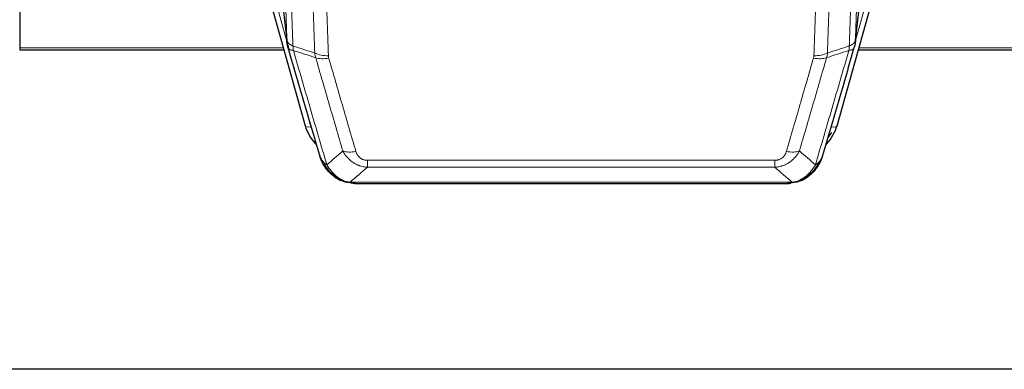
# Model space of a CAD drawing. Header units: inches. Extents: x 0 to 23760, y -13 to 16800.
# Tile 49 of 214: x 6763 to 7259, y 5699 to 5875. Entities that reach past the tile are written whole.
import ezdxf

# ---------------------------------------------------------------- set-up
doc = ezdxf.new("R2010")
doc.units = ezdxf.units.IN
doc.layers.add('254', color=7, linetype='Continuous', true_color=0xffffff)

msp = doc.modelspace()

# ---------------------------------------------------------------- linework, layer by layer
at = {"layer": '254', "color": 2, "linetype": 'Continuous', "lineweight": 25}
for p, q in [((6762.869, 6006.089), (6762.869, 5860.62)), ((6884.642, 5900.305), (6906.816, 5821.419)), ((6893.262, 5901.625), (6897.678, 5863.106)), ((7174.923, 5821.419), (7197.097, 5900.305)), ((7184.061, 5863.106), (7188.476, 5901.625)), ((6762.869, 5860.62), (6762.869, 5859.589)), ((6762.869, 5859.589), (6896.088, 5859.589)), ((7185.65, 5859.589), (7319.869, 5859.589)), ((6924.867, 5793.804), (6924.767, 5793.832)), ((7156.872, 5793.803), (7156.972, 5793.832)), ((6931.809, 5792.327), (7149.93, 5792.327)), ((7285.369, 5698.655), (6148.369, 5698.655))]:
    msp.add_line(p, q, dxfattribs=at)
at = {"layer": '254', "color": 110, "linetype": 'Continuous', "lineweight": 13}
for p, q in [((6893.172, 5902.799), (6897.549, 5864.618)), ((7184.19, 5864.618), (7188.567, 5902.799)), ((6887.53, 5899.732), (6897.603, 5863.897)), ((7184.136, 5863.897), (7194.209, 5899.732)), ((6762.869, 5860.62), (6895.801, 5860.62)), ((7185.937, 5860.62), (7319.869, 5860.62)), ((6904.978, 5837.657), (6909.704, 5820.845)), ((7172.035, 5820.845), (7176.76, 5837.657)), ((6938.198, 5800.458), (6938.198, 5803.991)), ((6938.198, 5803.991), (7143.541, 5803.991)), ((7143.541, 5800.458), (7143.541, 5803.991)), ((7143.541, 5800.458), (6938.198, 5800.458)), ((6924.767, 5793.832), (6924.698, 5793.989)), ((6929.467, 5792.99), (7152.272, 5792.99)), ((7156.972, 5793.832), (7157.04, 5793.989))]:
    msp.add_line(p, q, dxfattribs=at)
for centre, major_axis, ratio, start_param, end_param in [((6918.502, 5862.268), (-9.994, -0.345), 0.559112, 0.7940626, 1.551472), ((7163.236, 5862.268), (-9.994, 0.345), 0.559112, 1.5901207, 2.34753), ((6918.69, 5861.096), (-9.604, -2.788), 0.5442898, 0.6684637, 1.414101), ((7163.049, 5861.096), (-9.604, 2.788), 0.5442898, 1.7274916, 2.473129), ((6909.704, 5822.231), (2.888, 0.812), 0.4480327, 3.1416079, 4.5871119), ((7172.035, 5822.231), (2.888, -0.812), 0.4480327, 4.837666, 6.2831701), ((6932.351, 5814.213), (-9.598, -2.808), 0.562843, 0.6646512, 1.4076092), ((7149.388, 5814.213), (9.598, -2.808), 0.562843, 4.8755761, 5.6185342)]:
    msp.add_ellipse(centre, major_axis=major_axis, ratio=ratio, start_param=start_param, end_param=end_param, dxfattribs=at)
at = {"layer": '254', "color": 2, "linetype": 'Continuous', "lineweight": 25}
for centre, major_axis, ratio, start_param, end_param in [((6933.011, 5827.432), (-27.014, -0.465), 0.8900028, 0.2292736, 0.6692548), ((7148.728, 5827.432), (27.014, -0.465), 0.8900028, 5.6139305, 6.0539117), ((7148.455, 5829.396), (27.01, -0.107), 0.887218, 5.6707416, 5.8008547)]:
    msp.add_ellipse(centre, major_axis=major_axis, ratio=ratio, start_param=start_param, end_param=end_param, dxfattribs=at)
at = {"layer": '254', "color": 110, "linetype": 'Continuous', "lineweight": 13}
for points, knots in [([(6897.549, 5864.618), (6897.104, 5877.465), (6896.198, 5903.316), (6894.791, 5942.56), (6893.821, 5969.034), (6893.266, 5984.013), (6893.205, 5985.679), (6893.081, 5989.012), (6892.895, 5994.016), (6892.458, 6005.715), (6892.08, 6015.783), (6891.762, 6024.197), (6891.698, 6025.881), (6891.57, 6029.251), (6891.378, 6034.309), (6890.928, 6046.132), (6890.538, 6056.305), (6889.752, 6076.7), (6888.688, 6104.028), (6887.048, 6145.422), (6885.923, 6173.286), (6885.353, 6187.286)], [0, 0, 0, 0, 0.125, 0.25, 0.375, 0.375, 0.390625, 0.390625, 0.40625, 0.4375, 0.5, 0.5, 0.515625, 0.515625, 0.53125, 0.5625, 0.625, 0.625, 0.75, 0.875, 1, 1, 1, 1]), ([(6888.409, 6185.506), (6888.98, 6171.453), (6890.108, 6143.482), (6891.753, 6101.931), (6892.819, 6074.499), (6893.608, 6054.027), (6893.999, 6043.815), (6894.451, 6031.947), (6894.643, 6026.87), (6894.771, 6023.487), (6894.835, 6021.797), (6895.154, 6013.351), (6895.533, 6003.244), (6895.971, 5991.501), (6896.158, 5986.478), (6896.282, 5983.132), (6896.344, 5981.46), (6896.9, 5966.424), (6897.873, 5939.849), (6899.284, 5900.455), (6900.192, 5874.506), (6900.638, 5861.61)], [0, 0, 0, 0, 0.125, 0.25, 0.375, 0.375, 0.4375, 0.46875, 0.484375, 0.484375, 0.5, 0.5, 0.5625, 0.59375, 0.609375, 0.609375, 0.625, 0.625, 0.75, 0.875, 1, 1, 1, 1]), ([(7181.101, 5861.61), (7181.156, 5863.222), (7181.212, 5864.835), (7181.324, 5868.064), (7181.493, 5872.911), (7181.888, 5884.246), (7182.232, 5894.006), (7182.925, 5913.582), (7183.865, 5939.838), (7185.324, 5979.683), (7186.328, 6006.554), (7186.902, 6021.755), (7186.966, 6023.446), (7187.094, 6026.828), (7187.287, 6031.906), (7187.738, 6043.776), (7188.129, 6053.991), (7188.458, 6062.525), (7188.524, 6064.233), (7188.656, 6067.651), (7188.854, 6072.781), (7189.319, 6084.773), (7189.722, 6095.089), (7190.534, 6115.771), (7191.631, 6143.48), (7192.758, 6171.453), (7193.33, 6185.506)], [0, 0, 0, 0, 0.015625, 0.015625, 0.03125, 0.0625, 0.125, 0.125, 0.25, 0.375, 0.5, 0.5, 0.515625, 0.515625, 0.53125, 0.5625, 0.625, 0.625, 0.640625, 0.640625, 0.65625, 0.6875, 0.75, 0.75, 0.875, 1, 1, 1, 1]), ([(7196.385, 6187.286), (7195.815, 6173.286), (7194.691, 6145.419), (7193.597, 6117.815), (7192.787, 6097.211), (7192.386, 6086.934), (7191.922, 6074.987), (7191.724, 6069.876), (7191.593, 6066.471), (7191.527, 6064.77), (7191.199, 6056.268), (7190.809, 6046.092), (7190.359, 6034.266), (7190.167, 6029.208), (7190.039, 6025.838), (7189.975, 6024.154), (7189.403, 6009.011), (7188.401, 5982.242), (7186.947, 5942.548), (7185.541, 5903.314), (7184.635, 5877.465), (7184.19, 5864.618)], [0, 0, 0, 0, 0.125, 0.25, 0.25, 0.3125, 0.34375, 0.359375, 0.359375, 0.375, 0.375, 0.4375, 0.46875, 0.484375, 0.484375, 0.5, 0.5, 0.625, 0.75, 0.875, 1, 1, 1, 1]), ([(6911.635, 5858.041), (6911.196, 5870.738), (6910.305, 5896.284), (6909.383, 5922.13), (6908.68, 5941.628), (6908.444, 5948.147), (6907.967, 5961.221), (6907.727, 5967.777), (6907.001, 5987.501), (6906.509, 6000.721), (6905.885, 6017.335), (6905.759, 6020.662), (6905.508, 6027.324), (6905.129, 6037.33), (6904.746, 6047.372), (6903.974, 6067.504), (6902.931, 6094.478), (6901.321, 6135.33), (6900.219, 6162.826), (6899.661, 6176.639)], [0, 0, 0, 0, 0.125, 0.25, 0.25, 0.3125, 0.3125, 0.375, 0.375, 0.5, 0.5, 0.53125, 0.53125, 0.5625, 0.625, 0.625, 0.75, 0.875, 1, 1, 1, 1]), ([(6906.544, 6175.678), (6907.101, 6161.847), (6908.202, 6134.317), (6909.81, 6093.413), (6910.852, 6066.405), (6911.623, 6046.246), (6912.005, 6036.192), (6912.383, 6026.174), (6912.635, 6019.503), (6912.76, 6016.172), (6913.383, 5999.537), (6913.875, 5986.3), (6914.6, 5966.55), (6914.84, 5959.986), (6915.316, 5946.895), (6915.552, 5940.369), (6916.254, 5920.846), (6917.174, 5894.966), (6918.065, 5869.388), (6918.502, 5856.675)], [0, 0, 0, 0, 0.125, 0.25, 0.375, 0.375, 0.4375, 0.46875, 0.46875, 0.5, 0.5, 0.625, 0.625, 0.6875, 0.6875, 0.75, 0.75, 0.875, 1, 1, 1, 1]), ([(7163.236, 5856.675), (7163.674, 5869.388), (7164.564, 5894.966), (7165.485, 5920.846), (7166.187, 5940.369), (7166.423, 5946.895), (7166.899, 5959.986), (7167.139, 5966.55), (7167.864, 5986.3), (7168.355, 5999.537), (7168.979, 6016.172), (7169.104, 6019.503), (7169.355, 6026.174), (7169.734, 6036.192), (7170.116, 6046.246), (7170.887, 6066.405), (7171.929, 6093.413), (7173.537, 6134.317), (7174.637, 6161.847), (7175.195, 6175.678)], [0, 0, 0, 0, 0.125, 0.25, 0.25, 0.3125, 0.3125, 0.375, 0.375, 0.5, 0.5, 0.53125, 0.53125, 0.5625, 0.625, 0.625, 0.75, 0.875, 1, 1, 1, 1]), ([(7182.078, 6176.639), (7181.52, 6162.826), (7180.418, 6135.33), (7178.808, 6094.478), (7177.764, 6067.504), (7176.993, 6047.372), (7176.61, 6037.33), (7176.231, 6027.324), (7175.979, 6020.662), (7175.854, 6017.335), (7175.229, 6000.721), (7174.738, 5987.501), (7174.011, 5967.777), (7173.771, 5961.221), (7173.295, 5948.147), (7173.058, 5941.628), (7172.355, 5922.13), (7171.434, 5896.284), (7170.542, 5870.738), (7170.104, 5858.041)], [0, 0, 0, 0, 0.125, 0.25, 0.375, 0.375, 0.4375, 0.46875, 0.46875, 0.5, 0.5, 0.625, 0.625, 0.6875, 0.6875, 0.75, 0.75, 0.875, 1, 1, 1, 1]), ([(6897.549, 5864.618), (6897.549, 5864.61), (6897.551, 5864.594), (6897.554, 5864.571), (6897.558, 5864.547), (6897.561, 5864.523), (6897.565, 5864.5), (6897.569, 5864.476), (6897.573, 5864.452), (6897.578, 5864.429), (6897.583, 5864.405), (6897.588, 5864.382), (6897.593, 5864.358), (6897.599, 5864.334), (6897.605, 5864.311), (6897.611, 5864.287), (6897.617, 5864.264), (6897.624, 5864.241), (6897.631, 5864.217), (6897.638, 5864.194), (6897.645, 5864.17), (6897.653, 5864.147), (6897.661, 5864.124), (6897.669, 5864.1), (6897.677, 5864.077), (6897.686, 5864.054), (6897.695, 5864.031), (6897.704, 5864.007), (6897.713, 5863.984), (6897.723, 5863.961), (6897.733, 5863.938), (6897.743, 5863.915), (6897.753, 5863.892), (6897.764, 5863.869), (6897.775, 5863.846), (6897.786, 5863.823), (6897.797, 5863.8), (6897.809, 5863.777), (6897.821, 5863.754), (6897.833, 5863.732), (6897.845, 5863.709), (6897.858, 5863.686), (6897.871, 5863.663), (6897.884, 5863.641), (6897.897, 5863.618), (6897.911, 5863.596), (6897.924, 5863.573), (6897.939, 5863.551), (6897.953, 5863.528), (6897.967, 5863.506), (6897.982, 5863.484), (6897.997, 5863.461), (6898.013, 5863.439), (6898.028, 5863.417), (6898.044, 5863.395), (6898.06, 5863.373), (6898.076, 5863.35), (6898.093, 5863.328), (6898.11, 5863.307), (6898.127, 5863.285), (6898.144, 5863.263), (6898.161, 5863.241), (6898.179, 5863.219), (6898.197, 5863.198), (6898.215, 5863.176), (6898.234, 5863.154), (6898.252, 5863.133), (6898.271, 5863.111), (6898.29, 5863.09), (6898.31, 5863.069), (6898.329, 5863.047), (6898.349, 5863.026), (6898.369, 5863.005), (6898.389, 5862.984), (6898.41, 5862.963), (6898.431, 5862.942), (6898.458, 5862.915), (6898.492, 5862.882), (6898.533, 5862.843), (6898.574, 5862.804), (6898.617, 5862.766), (6898.66, 5862.728), (6898.704, 5862.69), (6898.749, 5862.653), (6898.794, 5862.616), (6898.841, 5862.579), (6898.888, 5862.543), (6898.936, 5862.506), (6898.984, 5862.471), (6899.034, 5862.435), (6899.084, 5862.4), (6899.135, 5862.365), (6899.187, 5862.33), (6899.239, 5862.296), (6899.292, 5862.262), (6899.346, 5862.229), (6899.401, 5862.196), (6899.456, 5862.163), (6899.512, 5862.13), (6899.569, 5862.098), (6899.626, 5862.066), (6899.685, 5862.035), (6899.743, 5862.004), (6899.803, 5861.973), (6899.863, 5861.943), (6899.924, 5861.913), (6899.986, 5861.883), (6900.048, 5861.854), (6900.111, 5861.825), (6900.175, 5861.797), (6900.239, 5861.769), (6900.304, 5861.741), (6900.369, 5861.714), (6900.436, 5861.687), (6900.502, 5861.661), (6900.57, 5861.635), (6900.615, 5861.618), (6900.638, 5861.61)], [0, 0, 0, 0, 0.0066687, 0.0133374, 0.0200061, 0.0266746, 0.0333432, 0.0400116, 0.0466801, 0.0533484, 0.0600168, 0.066685, 0.0733532, 0.0800214, 0.0866895, 0.0933575, 0.1000255, 0.1066935, 0.1133614, 0.1200292, 0.126697, 0.1333647, 0.1400324, 0.1467001, 0.1533676, 0.1600352, 0.1667026, 0.1733701, 0.1800374, 0.1867047, 0.193372, 0.2000392, 0.2067064, 0.2133735, 0.2200405, 0.2267075, 0.2333745, 0.2400414, 0.2467082, 0.253375, 0.2600418, 0.2667085, 0.2733751, 0.2800417, 0.2867082, 0.2933747, 0.3000412, 0.3067075, 0.3133739, 0.3200401, 0.3267064, 0.3333725, 0.3400387, 0.3467047, 0.3533708, 0.3600367, 0.3667026, 0.3733685, 0.3800343, 0.3867001, 0.3933658, 0.4000315, 0.4066971, 0.4133626, 0.4200281, 0.4266936, 0.433359, 0.4400243, 0.4466896, 0.4533549, 0.4600201, 0.4666852, 0.4733503, 0.4800154, 0.4866804, 0.4933453, 0.5000102, 0.5125098, 0.5250093, 0.5375088, 0.5500082, 0.5625077, 0.5750071, 0.5875066, 0.600006, 0.6125054, 0.6250049, 0.6375043, 0.6500037, 0.6625032, 0.6750026, 0.6875021, 0.7000016, 0.7125011, 0.7250006, 0.7375001, 0.7499997, 0.7624993, 0.7749989, 0.7874985, 0.7999982, 0.812498, 0.8249977, 0.8374975, 0.8499974, 0.8624973, 0.8749972, 0.8874972, 0.8999973, 0.9124974, 0.9249976, 0.9374978, 0.9499981, 0.9624985, 0.9749989, 0.9874994, 1, 1, 1, 1]), ([(7181.101, 5861.61), (7181.113, 5861.614), (7181.139, 5861.624), (7181.177, 5861.638), (7181.215, 5861.653), (7181.253, 5861.668), (7181.291, 5861.683), (7181.33, 5861.698), (7181.368, 5861.714), (7181.407, 5861.73), (7181.446, 5861.746), (7181.484, 5861.763), (7181.523, 5861.78), (7181.562, 5861.797), (7181.601, 5861.814), (7181.64, 5861.832), (7181.679, 5861.85), (7181.718, 5861.868), (7181.758, 5861.886), (7181.797, 5861.905), (7181.836, 5861.924), (7181.875, 5861.944), (7181.915, 5861.963), (7181.954, 5861.983), (7181.993, 5862.004), (7182.032, 5862.024), (7182.071, 5862.045), (7182.11, 5862.067), (7182.149, 5862.088), (7182.188, 5862.11), (7182.227, 5862.132), (7182.266, 5862.155), (7182.305, 5862.177), (7182.344, 5862.201), (7182.382, 5862.224), (7182.421, 5862.248), (7182.459, 5862.272), (7182.498, 5862.296), (7182.536, 5862.321), (7182.574, 5862.346), (7182.611, 5862.372), (7182.649, 5862.398), (7182.687, 5862.424), (7182.724, 5862.45), (7182.761, 5862.477), (7182.798, 5862.504), (7182.835, 5862.532), (7182.871, 5862.559), (7182.907, 5862.588), (7182.943, 5862.616), (7182.979, 5862.645), (7183.014, 5862.674), (7183.049, 5862.704), (7183.084, 5862.734), (7183.119, 5862.764), (7183.153, 5862.795), (7183.187, 5862.826), (7183.221, 5862.857), (7183.254, 5862.889), (7183.289, 5862.923), (7183.326, 5862.96), (7183.365, 5862.999), (7183.402, 5863.039), (7183.439, 5863.078), (7183.475, 5863.118), (7183.51, 5863.158), (7183.544, 5863.199), (7183.577, 5863.239), (7183.61, 5863.28), (7183.642, 5863.321), (7183.673, 5863.362), (7183.703, 5863.404), (7183.732, 5863.445), (7183.76, 5863.487), (7183.788, 5863.529), (7183.814, 5863.571), (7183.84, 5863.613), (7183.865, 5863.655), (7183.889, 5863.698), (7183.912, 5863.741), (7183.934, 5863.783), (7183.956, 5863.826), (7183.976, 5863.869), (7183.996, 5863.913), (7184.015, 5863.956), (7184.033, 5863.999), (7184.05, 5864.043), (7184.066, 5864.087), (7184.081, 5864.131), (7184.095, 5864.174), (7184.109, 5864.218), (7184.121, 5864.262), (7184.133, 5864.307), (7184.144, 5864.351), (7184.154, 5864.395), (7184.163, 5864.44), (7184.171, 5864.484), (7184.178, 5864.529), (7184.185, 5864.573), (7184.188, 5864.603), (7184.19, 5864.618)], [0, 0, 0, 0, 0.0069372, 0.0139334, 0.0209887, 0.028103, 0.0352764, 0.0425088, 0.0498003, 0.0571509, 0.0645605, 0.0720292, 0.0795569, 0.0871437, 0.0947896, 0.1024945, 0.1102584, 0.1180815, 0.1259636, 0.1339048, 0.141905, 0.1499643, 0.1580827, 0.1662601, 0.1744966, 0.1827922, 0.1911468, 0.1995605, 0.2080333, 0.2165651, 0.225156, 0.233806, 0.2425151, 0.2512832, 0.2601104, 0.2689967, 0.277942, 0.2869465, 0.29601, 0.3051325, 0.3143142, 0.3235549, 0.3328547, 0.3422136, 0.3516315, 0.3611085, 0.3706446, 0.3802398, 0.3898941, 0.3996074, 0.4093798, 0.4192113, 0.4291019, 0.4390515, 0.4490602, 0.459128, 0.4692549, 0.4794409, 0.4896859, 0.4999901, 0.5124905, 0.524991, 0.5374914, 0.5499918, 0.5624922, 0.5749926, 0.587493, 0.5999934, 0.6124937, 0.6249941, 0.6374944, 0.6499948, 0.6624951, 0.6749954, 0.6874957, 0.699996, 0.7124963, 0.7249966, 0.7374968, 0.7499971, 0.7624973, 0.7749976, 0.7874978, 0.799998, 0.8124982, 0.8249984, 0.8374986, 0.8499988, 0.8624989, 0.8749991, 0.8874992, 0.8999993, 0.9124995, 0.9249996, 0.9374997, 0.9499998, 0.9624998, 0.9749999, 0.9875, 1, 1, 1, 1]), ([(6898.105, 5861.167), (6898.126, 5860.921), (6898.204, 5860.69), (6898.467, 5860.271), (6898.653, 5860.082), (6899.125, 5859.76), (6899.41, 5859.627), (6900.068, 5859.423), (6900.441, 5859.353), (6900.85, 5859.319)], [0, 0, 0, 0, 0.25, 0.25, 0.5, 0.5, 0.75, 0.75, 1, 1, 1, 1]), ([(6900.85, 5859.319), (6900.775, 5859.691), (6900.732, 5860.063), (6900.674, 5860.821), (6900.659, 5861.208), (6900.638, 5861.61)], [0, 0, 0, 0, 0.5, 0.5, 1, 1, 1, 1]), ([(6900.85, 5859.319), (6903.672, 5849.626), (6906.488, 5839.978), (6910.701, 5825.575), (6912.104, 5820.786), (6914.907, 5811.23), (6916.306, 5806.464), (6917.704, 5801.709)], [0, 0, 0, 0, 0.5, 0.5, 0.75, 0.75, 1, 1, 1, 1]), ([(7164.035, 5801.709), (7165.433, 5806.464), (7166.832, 5811.23), (7169.634, 5820.786), (7171.037, 5825.575), (7175.251, 5839.978), (7178.066, 5849.626), (7180.889, 5859.319)], [0, 0, 0, 0, 0.25, 0.25, 0.5, 0.5, 1, 1, 1, 1]), ([(7181.101, 5861.61), (7181.08, 5861.208), (7181.064, 5860.821), (7181.006, 5860.063), (7180.964, 5859.691), (7180.889, 5859.319)], [0, 0, 0, 0, 0.5, 0.5, 1, 1, 1, 1]), ([(7180.889, 5859.319), (7181.297, 5859.353), (7181.67, 5859.423), (7182.328, 5859.627), (7182.614, 5859.76), (7183.085, 5860.082), (7183.271, 5860.271), (7183.535, 5860.69), (7183.612, 5860.921), (7183.634, 5861.167)], [0, 0, 0, 0, 0.25, 0.25, 0.5, 0.5, 0.75, 0.75, 1, 1, 1, 1]), ([(6925.771, 5808.671), (6924.636, 5812.557), (6923.499, 5816.451), (6921.224, 5824.253), (6920.085, 5828.163), (6916.666, 5839.912), (6914.382, 5847.775), (6912.093, 5855.668)], [0, 0, 0, 0, 0.25, 0.25, 0.5, 0.5, 1, 1, 1, 1]), ([(6918.69, 5855.497), (6918.634, 5855.691), (6918.59, 5855.886), (6918.528, 5856.278), (6918.509, 5856.476), (6918.502, 5856.675)], [0, 0, 0, 0, 0.5, 0.5, 1, 1, 1, 1]), ([(6918.69, 5855.497), (6920.975, 5847.592), (6923.257, 5839.717), (6926.672, 5827.949), (6927.809, 5824.033), (6930.082, 5816.219), (6931.217, 5812.319), (6932.351, 5808.426)], [0, 0, 0, 0, 0.5, 0.5, 0.75, 0.75, 1, 1, 1, 1]), ([(7149.388, 5808.426), (7150.522, 5812.319), (7151.657, 5816.219), (7153.929, 5824.033), (7155.067, 5827.949), (7158.482, 5839.717), (7160.763, 5847.592), (7163.049, 5855.497)], [0, 0, 0, 0, 0.25, 0.25, 0.5, 0.5, 1, 1, 1, 1]), ([(7169.645, 5855.668), (7167.357, 5847.775), (7165.073, 5839.912), (7161.653, 5828.163), (7160.515, 5824.253), (7158.239, 5816.451), (7157.103, 5812.557), (7155.968, 5808.671)], [0, 0, 0, 0, 0.5, 0.5, 0.75, 0.75, 1, 1, 1, 1]), ([(7163.236, 5856.675), (7163.229, 5856.476), (7163.21, 5856.278), (7163.148, 5855.886), (7163.105, 5855.691), (7163.049, 5855.497)], [0, 0, 0, 0, 0.5, 0.5, 1, 1, 1, 1]), ([(6938.198, 5800.458), (6937.863, 5800.481), (6937.53, 5800.514), (6936.867, 5800.602), (6936.539, 5800.655), (6935.563, 5800.847), (6934.925, 5801.016), (6934.222, 5801.253), (6934.145, 5801.28), (6933.989, 5801.335), (6933.912, 5801.363), (6933.68, 5801.45), (6933.527, 5801.51), (6933.073, 5801.698), (6932.478, 5801.968), (6931.905, 5802.275), (6931.484, 5802.521), (6931.275, 5802.647), (6931.07, 5802.778), (6930.934, 5802.867), (6930.866, 5802.912), (6930.26, 5803.321), (6929.752, 5803.717), (6929.033, 5804.356), (6928.8, 5804.577), (6928.462, 5804.919), (6928.351, 5805.035), (6928.133, 5805.271), (6928.025, 5805.391), (6927.498, 5805.996), (6927.11, 5806.502), (6926.395, 5807.556), (6926.068, 5808.104), (6925.771, 5808.671)], [0, 0, 0, 0, 0.0625, 0.0625, 0.125, 0.125, 0.25, 0.25, 0.265625, 0.265625, 0.28125, 0.28125, 0.3125, 0.3125, 0.375, 0.4375, 0.4375, 0.46875, 0.484375, 0.484375, 0.5, 0.5, 0.625, 0.625, 0.6875, 0.6875, 0.71875, 0.71875, 0.75, 0.75, 0.875, 0.875, 1, 1, 1, 1]), ([(6938.198, 5803.991), (6938.015, 5803.991), (6937.833, 5803.997), (6937.469, 5804.024), (6937.289, 5804.043), (6936.934, 5804.097), (6936.758, 5804.131), (6936.412, 5804.213), (6936.241, 5804.261), (6936.03, 5804.331), (6935.988, 5804.346), (6935.904, 5804.376), (6935.78, 5804.422), (6935.658, 5804.472), (6935.42, 5804.577), (6935.112, 5804.73), (6934.825, 5804.909), (6934.651, 5805.028), (6934.617, 5805.052), (6934.549, 5805.102), (6934.515, 5805.127), (6934.415, 5805.203), (6934.35, 5805.255), (6934.161, 5805.414), (6934.042, 5805.524), (6933.815, 5805.753), (6933.708, 5805.871), (6933.505, 5806.113), (6933.409, 5806.238), (6933.296, 5806.399), (6933.274, 5806.431), (6933.23, 5806.496), (6933.209, 5806.529), (6933.145, 5806.627), (6933.104, 5806.693), (6932.985, 5806.893), (6932.912, 5807.027), (6932.775, 5807.299), (6932.711, 5807.437), (6932.535, 5807.854), (6932.435, 5808.138), (6932.351, 5808.426)], [0, 0, 0, 0, 0.0625, 0.0625, 0.125, 0.125, 0.1875, 0.1875, 0.25, 0.25, 0.265625, 0.265625, 0.28125, 0.3125, 0.3125, 0.375, 0.4375, 0.4375, 0.453125, 0.453125, 0.46875, 0.46875, 0.5, 0.5, 0.5625, 0.5625, 0.625, 0.625, 0.6875, 0.6875, 0.703125, 0.703125, 0.71875, 0.71875, 0.75, 0.75, 0.8125, 0.8125, 0.875, 0.875, 1, 1, 1, 1]), ([(7155.968, 5808.671), (7155.67, 5808.103), (7155.344, 5807.556), (7154.631, 5806.505), (7154.244, 5806), (7153.616, 5805.278), (7153.344, 5804.984), (7153.059, 5804.7), (7152.944, 5804.587), (7152.886, 5804.531), (7152.71, 5804.364), (7152.591, 5804.255), (7151.989, 5803.719), (7151.48, 5803.322), (7150.808, 5802.868), (7150.671, 5802.779), (7150.464, 5802.649), (7150.395, 5802.606), (7150.255, 5802.522), (7150.185, 5802.48), (7149.833, 5802.275), (7149.546, 5802.121), (7148.67, 5801.688), (7148.065, 5801.438), (7147.361, 5801.201), (7147.283, 5801.175), (7147.125, 5801.125), (7147.046, 5801.1), (7146.808, 5801.029), (7146.649, 5800.984), (7146.169, 5800.857), (7145.846, 5800.783), (7144.871, 5800.591), (7144.211, 5800.504), (7143.541, 5800.458)], [0, 0, 0, 0, 0.125, 0.125, 0.25, 0.25, 0.3125, 0.328125, 0.328125, 0.34375, 0.34375, 0.375, 0.375, 0.5, 0.5, 0.53125, 0.53125, 0.546875, 0.546875, 0.5625, 0.5625, 0.625, 0.625, 0.75, 0.75, 0.765625, 0.765625, 0.78125, 0.78125, 0.8125, 0.8125, 0.875, 0.875, 1, 1, 1, 1]), ([(7149.388, 5808.426), (7149.367, 5808.354), (7149.344, 5808.282), (7149.298, 5808.139), (7149.274, 5808.067), (7149.199, 5807.854), (7149.144, 5807.713), (7149.026, 5807.435), (7148.963, 5807.298), (7148.826, 5807.026), (7148.753, 5806.892), (7148.596, 5806.628), (7148.512, 5806.498), (7148.377, 5806.306), (7148.33, 5806.242), (7148.234, 5806.116), (7148.184, 5806.054), (7148.03, 5805.87), (7147.922, 5805.751), (7147.694, 5805.521), (7147.574, 5805.411), (7147.385, 5805.252), (7147.288, 5805.175), (7147.187, 5805.1), (7147.118, 5805.05), (7147.084, 5805.026), (7146.909, 5804.906), (7146.765, 5804.816), (7146.318, 5804.568), (7146.001, 5804.428), (7145.581, 5804.289), (7145.496, 5804.263), (7145.323, 5804.214), (7145.236, 5804.191), (7144.974, 5804.129), (7144.798, 5804.096), (7144.444, 5804.043), (7144.265, 5804.023), (7143.905, 5803.997), (7143.723, 5803.991), (7143.541, 5803.991)], [0, 0, 0, 0, 0.03125, 0.03125, 0.0625, 0.0625, 0.125, 0.125, 0.1875, 0.1875, 0.25, 0.25, 0.3125, 0.3125, 0.34375, 0.34375, 0.375, 0.375, 0.4375, 0.4375, 0.5, 0.5, 0.53125, 0.546875, 0.546875, 0.5625, 0.5625, 0.625, 0.625, 0.75, 0.75, 0.78125, 0.78125, 0.8125, 0.8125, 0.875, 0.875, 0.9375, 0.9375, 1, 1, 1, 1]), ([(6914.786, 5804.624), (6914.943, 5804.339), (6915.123, 5804.063), (6915.527, 5803.534), (6915.752, 5803.281), (6915.997, 5803.039)], [0, 0, 0, 0, 0.5, 0.5, 1, 1, 1, 1]), ([(6919.655, 5797.714), (6919.284, 5798.103), (6918.927, 5798.51), (6917.566, 5800.193), (6916.695, 5801.587), (6915.997, 5803.039)], [0, 0, 0, 0, 0.25, 0.25, 1, 1, 1, 1]), ([(6915.997, 5803.039), (6916.243, 5802.792), (6916.509, 5802.557), (6917.079, 5802.113), (6917.383, 5801.904), (6917.704, 5801.709)], [0, 0, 0, 0, 0.5, 0.5, 1, 1, 1, 1]), ([(7165.742, 5803.039), (7165.043, 5801.587), (7164.172, 5800.193), (7162.812, 5798.51), (7162.455, 5798.103), (7162.084, 5797.714)], [0, 0, 0, 0, 0.75, 0.75, 1, 1, 1, 1]), ([(7165.742, 5803.039), (7165.619, 5802.917), (7165.491, 5802.798), (7165.159, 5802.506), (7164.948, 5802.337), (7164.506, 5802.013), (7164.275, 5801.857), (7164.035, 5801.709)], [0, 0, 0, 0, 0.25, 0.25, 0.625, 0.625, 1, 1, 1, 1]), ([(7166.952, 5804.624), (7166.913, 5804.553), (7166.873, 5804.483), (7166.705, 5804.205), (7166.566, 5804.002), (7166.263, 5803.605), (7166.098, 5803.412), (7165.863, 5803.162), (7165.803, 5803.1), (7165.742, 5803.039)], [0, 0, 0, 0, 0.125, 0.125, 0.5, 0.5, 0.875, 0.875, 1, 1, 1, 1]), ([(6920.879, 5797.502), (6920.58, 5797.818), (6920.29, 5798.146), (6919.163, 5799.496), (6918.397, 5800.594), (6917.704, 5801.709)], [0, 0, 0, 0, 0.25, 0.25, 1, 1, 1, 1]), ([(6918.669, 5798.199), (6918.7, 5798.173), (6918.732, 5798.147), (6918.867, 5798.045), (6918.98, 5797.975), (6919.229, 5797.853), (6919.365, 5797.801), (6919.557, 5797.742), (6919.606, 5797.728), (6919.655, 5797.714)], [0, 0, 0, 0, 0.125, 0.125, 0.5, 0.5, 0.875, 0.875, 1, 1, 1, 1]), ([(7164.035, 5801.709), (7163.342, 5800.594), (7162.575, 5799.496), (7161.449, 5798.146), (7161.158, 5797.818), (7160.859, 5797.502)], [0, 0, 0, 0, 0.75, 0.75, 1, 1, 1, 1]), ([(7163.069, 5798.199), (7163.039, 5798.173), (7163.006, 5798.147), (7162.872, 5798.045), (7162.759, 5797.975), (7162.509, 5797.853), (7162.373, 5797.801), (7162.182, 5797.742), (7162.133, 5797.728), (7162.084, 5797.714)], [0, 0, 0, 0, 0.125, 0.125, 0.5, 0.5, 0.875, 0.875, 1, 1, 1, 1]), ([(6919.655, 5797.714), (6919.754, 5797.688), (6919.855, 5797.665), (6920.112, 5797.615), (6920.269, 5797.591), (6920.58, 5797.547), (6920.733, 5797.526), (6920.879, 5797.502)], [0, 0, 0, 0, 0.25, 0.25, 0.625, 0.625, 1, 1, 1, 1]), ([(6924.849, 5794.383), (6924.668, 5794.48), (6924.49, 5794.582), (6923.783, 5795.007), (6923.268, 5795.365), (6922.274, 5796.151), (6921.795, 5796.58), (6921.18, 5797.188), (6921.029, 5797.344), (6920.879, 5797.502)], [0, 0, 0, 0, 0.125, 0.125, 0.5, 0.5, 0.875, 0.875, 1, 1, 1, 1]), ([(6924.698, 5793.989), (6924.697, 5794.019), (6924.698, 5794.051), (6924.712, 5794.137), (6924.728, 5794.192), (6924.776, 5794.296), (6924.808, 5794.345), (6924.849, 5794.383)], [0, 0, 0, 0, 0.25, 0.25, 0.625, 0.625, 1, 1, 1, 1]), ([(6929.467, 5792.99), (6928.246, 5793.092), (6927.07, 5793.386), (6925.576, 5794.012), (6925.209, 5794.188), (6924.849, 5794.383)], [0, 0, 0, 0, 0.75, 0.75, 1, 1, 1, 1]), ([(6930.337, 5792.47), (6930.219, 5792.496), (6930.109, 5792.527), (6929.86, 5792.614), (6929.735, 5792.675), (6929.549, 5792.817), (6929.488, 5792.898), (6929.467, 5792.99)], [0, 0, 0, 0, 0.25, 0.25, 0.625, 0.625, 1, 1, 1, 1]), ([(7151.401, 5792.47), (7151.409, 5792.471), (7151.425, 5792.475), (7151.449, 5792.481), (7151.472, 5792.486), (7151.495, 5792.492), (7151.518, 5792.498), (7151.54, 5792.504), (7151.562, 5792.51), (7151.584, 5792.516), (7151.605, 5792.522), (7151.626, 5792.529), (7151.647, 5792.535), (7151.667, 5792.541), (7151.687, 5792.548), (7151.707, 5792.555), (7151.726, 5792.561), (7151.745, 5792.568), (7151.764, 5792.575), (7151.782, 5792.582), (7151.8, 5792.589), (7151.818, 5792.596), (7151.835, 5792.603), (7151.852, 5792.61), (7151.869, 5792.618), (7151.885, 5792.625), (7151.901, 5792.632), (7151.917, 5792.64), (7151.932, 5792.648), (7151.947, 5792.655), (7151.962, 5792.663), (7151.976, 5792.671), (7151.99, 5792.679), (7152.004, 5792.687), (7152.017, 5792.695), (7152.03, 5792.703), (7152.043, 5792.711), (7152.055, 5792.719), (7152.067, 5792.727), (7152.079, 5792.735), (7152.09, 5792.744), (7152.101, 5792.752), (7152.112, 5792.761), (7152.122, 5792.769), (7152.132, 5792.778), (7152.142, 5792.787), (7152.152, 5792.795), (7152.161, 5792.804), (7152.169, 5792.813), (7152.178, 5792.822), (7152.186, 5792.831), (7152.194, 5792.84), (7152.201, 5792.849), (7152.208, 5792.858), (7152.215, 5792.867), (7152.221, 5792.876), (7152.227, 5792.885), (7152.233, 5792.895), (7152.238, 5792.904), (7152.243, 5792.913), (7152.248, 5792.923), (7152.253, 5792.932), (7152.257, 5792.942), (7152.26, 5792.951), (7152.264, 5792.961), (7152.267, 5792.97), (7152.27, 5792.98), (7152.271, 5792.987), (7152.272, 5792.99)], [0, 0, 0, 0, 0.0185022, 0.0368847, 0.0551481, 0.073293, 0.0913199, 0.1092294, 0.1270222, 0.1446988, 0.1622598, 0.1797059, 0.1970378, 0.2142561, 0.2313614, 0.2483544, 0.265236, 0.2820066, 0.2986672, 0.3152184, 0.331661, 0.3479958, 0.3642235, 0.380345, 0.3963611, 0.4122725, 0.4280803, 0.4437851, 0.459388, 0.4748898, 0.4902915, 0.5055939, 0.5207981, 0.535905, 0.5509156, 0.565831, 0.5806521, 0.5953801, 0.6100159, 0.6245607, 0.6390157, 0.6533819, 0.6676604, 0.6818526, 0.6959596, 0.7099825, 0.7239227, 0.7377815, 0.75156, 0.7652597, 0.7788818, 0.7924277, 0.8058989, 0.8192966, 0.8326224, 0.8458776, 0.8590638, 0.8721825, 0.8852351, 0.8982233, 0.9111485, 0.9240124, 0.9368166, 0.9495628, 0.9622525, 0.9748874, 0.9874694, 1, 1, 1, 1]), ([(7156.89, 5794.383), (7156.53, 5794.188), (7156.162, 5794.012), (7154.668, 5793.386), (7153.492, 5793.092), (7152.272, 5792.99)], [0, 0, 0, 0, 0.25, 0.25, 1, 1, 1, 1]), ([(7160.859, 5797.502), (7160.71, 5797.344), (7160.558, 5797.188), (7159.944, 5796.58), (7159.465, 5796.151), (7158.47, 5795.365), (7157.956, 5795.007), (7157.249, 5794.582), (7157.07, 5794.48), (7156.89, 5794.383)], [0, 0, 0, 0, 0.125, 0.125, 0.5, 0.5, 0.875, 0.875, 1, 1, 1, 1]), ([(7157.04, 5793.989), (7157.042, 5794.019), (7157.04, 5794.051), (7157.027, 5794.137), (7157.011, 5794.192), (7156.963, 5794.296), (7156.93, 5794.345), (7156.89, 5794.383)], [0, 0, 0, 0, 0.25, 0.25, 0.625, 0.625, 1, 1, 1, 1]), ([(7162.084, 5797.714), (7161.985, 5797.688), (7161.884, 5797.665), (7161.627, 5797.615), (7161.469, 5797.591), (7161.159, 5797.547), (7161.005, 5797.526), (7160.859, 5797.502)], [0, 0, 0, 0, 0.25, 0.25, 0.625, 0.625, 1, 1, 1, 1])]:
    msp.add_open_spline(points, degree=3, knots=knots, dxfattribs=at)
at = {"layer": '254', "color": 2, "linetype": 'Continuous', "lineweight": 25}
for points, knots in [([(6898.105, 5861.167), (6898.1, 5861.184), (6898.09, 5861.219), (6898.075, 5861.271), (6898.059, 5861.325), (6898.044, 5861.379), (6898.029, 5861.435), (6898.013, 5861.492), (6897.998, 5861.55), (6897.983, 5861.609), (6897.967, 5861.669), (6897.952, 5861.73), (6897.936, 5861.793), (6897.921, 5861.857), (6897.906, 5861.921), (6897.891, 5861.987), (6897.876, 5862.054), (6897.861, 5862.122), (6897.846, 5862.192), (6897.831, 5862.262), (6897.816, 5862.334), (6897.802, 5862.407), (6897.788, 5862.481), (6897.774, 5862.556), (6897.76, 5862.632), (6897.746, 5862.709), (6897.733, 5862.788), (6897.712, 5862.914), (6897.686, 5863.084), (6897.658, 5863.29), (6897.634, 5863.483), (6897.615, 5863.66), (6897.599, 5863.822), (6897.586, 5863.969), (6897.576, 5864.102), (6897.568, 5864.219), (6897.562, 5864.321), (6897.557, 5864.407), (6897.554, 5864.479), (6897.552, 5864.535), (6897.55, 5864.576), (6897.549, 5864.602), (6897.549, 5864.614), (6897.549, 5864.618)], [0, 0, 0, 0, 0.0155037, 0.0313049, 0.0474035, 0.0637997, 0.0804935, 0.097485, 0.1147743, 0.1323613, 0.1502462, 0.1684289, 0.1869096, 0.2056883, 0.224765, 0.2441397, 0.2638126, 0.2837835, 0.3040527, 0.32462, 0.3454856, 0.3666494, 0.3881116, 0.409872, 0.4319308, 0.454288, 0.4769435, 0.4998975, 0.5635611, 0.6228928, 0.6778927, 0.7285606, 0.7748966, 0.8169007, 0.8545729, 0.8879131, 0.9169214, 0.9415977, 0.9619421, 0.9779545, 0.989635, 0.9969835, 1, 1, 1, 1]), ([(7184.19, 5864.618), (7184.19, 5864.607), (7184.188, 5864.568), (7184.185, 5864.481), (7184.178, 5864.342), (7184.166, 5864.149), (7184.148, 5863.903), (7184.119, 5863.604), (7184.077, 5863.253), (7184.033, 5862.952), (7183.995, 5862.721), (7183.969, 5862.578), (7183.943, 5862.439), (7183.916, 5862.304), (7183.889, 5862.173), (7183.861, 5862.045), (7183.833, 5861.922), (7183.805, 5861.803), (7183.776, 5861.687), (7183.748, 5861.576), (7183.719, 5861.468), (7183.691, 5861.364), (7183.662, 5861.264), (7183.643, 5861.199), (7183.634, 5861.167)], [0, 0, 0, 0, 0.0092499, 0.0337179, 0.073404, 0.128308, 0.1984299, 0.2837694, 0.3843264, 0.5001005, 0.5424888, 0.5838484, 0.6241794, 0.6634821, 0.7017567, 0.7390032, 0.7752221, 0.8104134, 0.8445775, 0.8777146, 0.909825, 0.9409091, 0.9709673, 1, 1, 1, 1]), ([(6914.147, 5806.398), (6912.817, 5810.92), (6911.484, 5815.453), (6908.817, 5824.54), (6907.481, 5829.094), (6903.47, 5842.786), (6900.791, 5851.956), (6898.105, 5861.167)], [0, 0, 0, 0, 0.25, 0.25, 0.5, 0.5, 1, 1, 1, 1]), ([(7183.634, 5861.167), (7180.948, 5851.956), (7178.268, 5842.786), (7174.258, 5829.094), (7172.922, 5824.54), (7170.254, 5815.453), (7168.922, 5810.92), (7167.591, 5806.398)], [0, 0, 0, 0, 0.5, 0.5, 0.75, 0.75, 1, 1, 1, 1]), ([(6918.179, 5798.901), (6918.168, 5798.914), (6918.144, 5798.94), (6918.109, 5798.98), (6918.074, 5799.021), (6918.038, 5799.062), (6918.002, 5799.104), (6917.965, 5799.147), (6917.928, 5799.191), (6917.891, 5799.235), (6917.853, 5799.28), (6917.815, 5799.325), (6917.777, 5799.372), (6917.738, 5799.419), (6917.699, 5799.467), (6917.659, 5799.515), (6917.62, 5799.565), (6917.58, 5799.615), (6917.539, 5799.666), (6917.498, 5799.717), (6917.457, 5799.769), (6917.416, 5799.823), (6917.374, 5799.876), (6917.332, 5799.931), (6917.29, 5799.987), (6917.248, 5800.043), (6917.205, 5800.1), (6917.162, 5800.158), (6917.119, 5800.216), (6917.076, 5800.276), (6917.032, 5800.336), (6916.988, 5800.397), (6916.944, 5800.459), (6916.9, 5800.521), (6916.855, 5800.585), (6916.811, 5800.649), (6916.766, 5800.714), (6916.721, 5800.78), (6916.676, 5800.847), (6916.631, 5800.915), (6916.585, 5800.983), (6916.54, 5801.052), (6916.494, 5801.123), (6916.448, 5801.194), (6916.402, 5801.266), (6916.356, 5801.338), (6916.31, 5801.412), (6916.264, 5801.487), (6916.218, 5801.562), (6916.172, 5801.638), (6916.126, 5801.715), (6916.08, 5801.794), (6916.033, 5801.873), (6915.987, 5801.952), (6915.941, 5802.033), (6915.895, 5802.115), (6915.848, 5802.197), (6915.802, 5802.281), (6915.756, 5802.365), (6915.71, 5802.451), (6915.664, 5802.537), (6915.619, 5802.624), (6915.573, 5802.712), (6915.527, 5802.801), (6915.482, 5802.891), (6915.437, 5802.982), (6915.391, 5803.074), (6915.346, 5803.167), (6915.302, 5803.261), (6915.257, 5803.355), (6915.213, 5803.451), (6915.168, 5803.547), (6915.125, 5803.645), (6915.081, 5803.743), (6915.037, 5803.843), (6914.994, 5803.943), (6914.952, 5804.045), (6914.909, 5804.147), (6914.867, 5804.25), (6914.825, 5804.355), (6914.783, 5804.46), (6914.742, 5804.566), (6914.702, 5804.673), (6914.661, 5804.782), (6914.621, 5804.891), (6914.582, 5805.001), (6914.543, 5805.112), (6914.504, 5805.224), (6914.466, 5805.337), (6914.428, 5805.451), (6914.391, 5805.566), (6914.355, 5805.682), (6914.319, 5805.799), (6914.283, 5805.917), (6914.248, 5806.036), (6914.214, 5806.156), (6914.18, 5806.276), (6914.158, 5806.357), (6914.147, 5806.398)], [0, 0, 0, 0, 0.0060657, 0.012223, 0.0184718, 0.0248123, 0.0312443, 0.0377679, 0.0443831, 0.0510899, 0.0578883, 0.0647782, 0.0717598, 0.0788329, 0.0859977, 0.093254, 0.1006019, 0.1080414, 0.1155725, 0.1231952, 0.1309095, 0.1387154, 0.1466129, 0.1546019, 0.1626826, 0.1708549, 0.1791188, 0.1874742, 0.1959213, 0.20446, 0.2130903, 0.2218121, 0.2306256, 0.2395307, 0.2485274, 0.2576156, 0.2667955, 0.276067, 0.2854301, 0.2948848, 0.3044311, 0.314069, 0.3237985, 0.3336196, 0.3435324, 0.3535367, 0.3636326, 0.3738202, 0.3840993, 0.3944701, 0.4049324, 0.4154864, 0.426132, 0.4368691, 0.4476979, 0.4586183, 0.4696303, 0.480734, 0.4919292, 0.503216, 0.5145945, 0.5260645, 0.5376262, 0.5492795, 0.5610244, 0.5728609, 0.584789, 0.5968087, 0.60892, 0.621123, 0.6334175, 0.6458037, 0.6582815, 0.6708509, 0.6835119, 0.6962645, 0.7091087, 0.7220445, 0.735072, 0.748191, 0.7614017, 0.774704, 0.7880979, 0.8015834, 0.8151605, 0.8288293, 0.8425896, 0.8564416, 0.8703852, 0.8844204, 0.8985472, 0.9127656, 0.9270756, 0.9414773, 0.9559705, 0.9705554, 0.9852319, 1, 1, 1, 1]), ([(6914.147, 5806.398), (6914.205, 5806.088), (6914.287, 5805.783), (6914.5, 5805.191), (6914.631, 5804.902), (6914.786, 5804.624)], [0, 0, 0, 0, 0.5, 0.5, 1, 1, 1, 1]), ([(6918.669, 5798.199), (6918.234, 5798.669), (6917.824, 5799.159), (6916.295, 5801.195), (6915.399, 5802.884), (6914.786, 5804.624)], [0, 0, 0, 0, 0.25, 0.25, 1, 1, 1, 1]), ([(7166.952, 5804.624), (7166.34, 5802.884), (7165.444, 5801.195), (7163.914, 5799.159), (7163.504, 5798.669), (7163.069, 5798.199)], [0, 0, 0, 0, 0.75, 0.75, 1, 1, 1, 1]), ([(7167.591, 5806.398), (7167.585, 5806.376), (7167.573, 5806.332), (7167.555, 5806.266), (7167.537, 5806.2), (7167.519, 5806.135), (7167.5, 5806.07), (7167.481, 5806.005), (7167.462, 5805.941), (7167.443, 5805.877), (7167.424, 5805.813), (7167.405, 5805.749), (7167.385, 5805.686), (7167.365, 5805.623), (7167.345, 5805.56), (7167.325, 5805.498), (7167.305, 5805.435), (7167.285, 5805.373), (7167.264, 5805.312), (7167.243, 5805.251), (7167.223, 5805.19), (7167.202, 5805.129), (7167.181, 5805.068), (7167.159, 5805.008), (7167.138, 5804.948), (7167.116, 5804.889), (7167.095, 5804.829), (7167.073, 5804.77), (7167.051, 5804.712), (7167.029, 5804.653), (7167.007, 5804.595), (7166.985, 5804.537), (7166.963, 5804.48), (7166.94, 5804.422), (7166.918, 5804.365), (7166.895, 5804.308), (7166.872, 5804.252), (7166.85, 5804.196), (7166.827, 5804.14), (7166.804, 5804.084), (7166.78, 5804.029), (7166.757, 5803.974), (7166.734, 5803.919), (7166.711, 5803.865), (7166.687, 5803.811), (7166.664, 5803.757), (7166.64, 5803.703), (7166.616, 5803.65), (7166.592, 5803.597), (7166.569, 5803.544), (7166.545, 5803.492), (7166.521, 5803.439), (7166.497, 5803.387), (7166.472, 5803.336), (7166.448, 5803.284), (7166.424, 5803.233), (7166.4, 5803.182), (7166.375, 5803.132), (7166.351, 5803.082), (7166.326, 5803.032), (7166.302, 5802.982), (7166.277, 5802.933), (7166.253, 5802.883), (7166.228, 5802.835), (7166.203, 5802.786), (7166.179, 5802.738), (7166.154, 5802.69), (7166.129, 5802.642), (7166.104, 5802.594), (7166.08, 5802.547), (7166.055, 5802.5), (7166.03, 5802.453), (7166.005, 5802.407), (7165.98, 5802.361), (7165.955, 5802.315), (7165.93, 5802.269), (7165.905, 5802.224), (7165.88, 5802.179), (7165.855, 5802.134), (7165.83, 5802.09), (7165.805, 5802.045), (7165.78, 5802.001), (7165.755, 5801.958), (7165.729, 5801.914), (7165.704, 5801.871), (7165.679, 5801.828), (7165.654, 5801.785), (7165.629, 5801.743), (7165.604, 5801.701), (7165.579, 5801.659), (7165.554, 5801.617), (7165.529, 5801.576), (7165.504, 5801.535), (7165.479, 5801.494), (7165.454, 5801.453), (7165.429, 5801.413), (7165.404, 5801.373), (7165.379, 5801.333), (7165.354, 5801.294), (7165.329, 5801.254), (7165.304, 5801.215), (7165.279, 5801.177), (7165.255, 5801.138), (7165.23, 5801.1), (7165.205, 5801.062), (7165.18, 5801.024), (7165.156, 5800.986), (7165.131, 5800.949), (7165.106, 5800.912), (7165.082, 5800.875), (7165.057, 5800.839), (7165.033, 5800.803), (7165.008, 5800.767), (7164.984, 5800.731), (7164.96, 5800.695), (7164.935, 5800.66), (7164.911, 5800.625), (7164.887, 5800.59), (7164.863, 5800.555), (7164.839, 5800.521), (7164.815, 5800.487), (7164.791, 5800.453), (7164.767, 5800.42), (7164.743, 5800.386), (7164.719, 5800.353), (7164.695, 5800.32), (7164.672, 5800.288), (7164.648, 5800.255), (7164.625, 5800.223), (7164.601, 5800.191), (7164.578, 5800.159), (7164.554, 5800.128), (7164.531, 5800.097), (7164.508, 5800.066), (7164.485, 5800.035), (7164.462, 5800.004), (7164.439, 5799.974), (7164.416, 5799.944), (7164.393, 5799.914), (7164.37, 5799.885), (7164.348, 5799.855), (7164.325, 5799.826), (7164.303, 5799.797), (7164.28, 5799.768), (7164.258, 5799.74), (7164.236, 5799.712), (7164.214, 5799.684), (7164.192, 5799.656), (7164.17, 5799.628), (7164.148, 5799.601), (7164.126, 5799.574), (7164.105, 5799.547), (7164.083, 5799.52), (7164.062, 5799.494), (7164.04, 5799.467), (7164.019, 5799.441), (7163.998, 5799.416), (7163.977, 5799.39), (7163.956, 5799.365), (7163.935, 5799.339), (7163.914, 5799.314), (7163.894, 5799.29), (7163.873, 5799.265), (7163.853, 5799.241), (7163.832, 5799.217), (7163.812, 5799.193), (7163.792, 5799.169), (7163.772, 5799.146), (7163.752, 5799.122), (7163.732, 5799.099), (7163.713, 5799.076), (7163.693, 5799.054), (7163.674, 5799.031), (7163.654, 5799.009), (7163.635, 5798.987), (7163.616, 5798.965), (7163.597, 5798.944), (7163.578, 5798.922), (7163.566, 5798.908), (7163.56, 5798.901)], [0, 0, 0, 0, 0.0080212, 0.0160154, 0.0239827, 0.0319231, 0.0398365, 0.0477229, 0.0555824, 0.0634149, 0.0712205, 0.0789992, 0.0867509, 0.0944756, 0.1021734, 0.1098443, 0.1174881, 0.1251051, 0.1326951, 0.1402581, 0.1477942, 0.1553034, 0.1627856, 0.1702408, 0.1776691, 0.1850704, 0.1924448, 0.1997923, 0.2071128, 0.2144063, 0.2216729, 0.2289126, 0.2361253, 0.243311, 0.2504698, 0.2576016, 0.2647065, 0.2717845, 0.2788355, 0.2858595, 0.2928566, 0.2998268, 0.30677, 0.3136862, 0.3205755, 0.3274379, 0.3342733, 0.3410817, 0.3478632, 0.3546178, 0.3613454, 0.3680461, 0.3747198, 0.3813665, 0.3879863, 0.3945792, 0.4011451, 0.4076841, 0.4141961, 0.4206811, 0.4271393, 0.4335704, 0.4399746, 0.4463519, 0.4527022, 0.4590256, 0.465322, 0.4715915, 0.477834, 0.4840496, 0.4902382, 0.4963999, 0.5025346, 0.5086424, 0.5147232, 0.5207771, 0.526804, 0.532804, 0.5387771, 0.5447232, 0.5506423, 0.5565345, 0.5623997, 0.568238, 0.5740494, 0.5798338, 0.5855912, 0.5913217, 0.5970253, 0.6027019, 0.6083515, 0.6139742, 0.61957, 0.6251388, 0.6306807, 0.6361956, 0.6416836, 0.6471446, 0.6525787, 0.6579858, 0.663366, 0.6687192, 0.6740455, 0.6793448, 0.6846172, 0.6898627, 0.6950812, 0.7002727, 0.7054373, 0.710575, 0.7156857, 0.7207694, 0.7258262, 0.7308561, 0.735859, 0.740835, 0.745784, 0.7507061, 0.7556012, 0.7604694, 0.7653107, 0.7701249, 0.7749123, 0.7796727, 0.7844061, 0.7891127, 0.7937922, 0.7984448, 0.8030705, 0.8076692, 0.812241, 0.8167858, 0.8213037, 0.8257947, 0.8302587, 0.8346957, 0.8391058, 0.843489, 0.8478452, 0.8521745, 0.8564768, 0.8607522, 0.8650006, 0.8692221, 0.8734166, 0.8775842, 0.8817249, 0.8858386, 0.8899254, 0.8939852, 0.8980181, 0.902024, 0.906003, 0.909955, 0.9138802, 0.9177783, 0.9216495, 0.9254938, 0.9293111, 0.9331015, 0.936865, 0.9406015, 0.944311, 0.9479937, 0.9516493, 0.9552781, 0.9588799, 0.9624547, 0.9660026, 0.9695236, 0.9730176, 0.9764847, 0.9799249, 0.9833381, 0.9867243, 0.9900837, 0.993416, 0.9967215, 1, 1, 1, 1]), ([(7167.591, 5806.398), (7167.507, 5805.937), (7167.365, 5805.487), (7167.102, 5804.908), (7167.03, 5804.765), (7166.952, 5804.624)], [0, 0, 0, 0, 0.75, 0.75, 1, 1, 1, 1]), ([(6918.239, 5798.766), (6918.261, 5798.722), (6918.284, 5798.678), (6918.363, 5798.543), (6918.425, 5798.453), (6918.551, 5798.309), (6918.607, 5798.253), (6918.669, 5798.199)], [0, 0, 0, 0, 0.2280377, 0.2280377, 0.6912151, 0.6912151, 1, 1, 1, 1]), ([(6921.18, 5795.941), (6920.534, 5796.424), (6919.918, 5796.949), (6919.11, 5797.735), (6918.887, 5797.965), (6918.669, 5798.199)], [0, 0, 0, 0, 0.7159091, 0.7159091, 1, 1, 1, 1]), ([(7163.069, 5798.199), (7162.852, 5797.965), (7162.628, 5797.735), (7161.755, 5796.885), (7161.064, 5796.305), (7160.337, 5795.779)], [0, 0, 0, 0, 0.2626999, 0.2626999, 1, 1, 1, 1]), ([(7163.449, 5798.669), (7163.392, 5798.567), (7163.323, 5798.464), (7163.187, 5798.309), (7163.131, 5798.253), (7163.069, 5798.199)], [0, 0, 0, 0, 0.6295096, 0.6295096, 1, 1, 1, 1]), ([(6924.698, 5793.989), (6924.47, 5794.1), (6924.242, 5794.218), (6923.341, 5794.711), (6922.681, 5795.132), (6921.412, 5796.07), (6920.802, 5796.587), (6920.03, 5797.33), (6919.841, 5797.52), (6919.655, 5797.714)], [0, 0, 0, 0, 0.125, 0.125, 0.5, 0.5, 0.875, 0.875, 1, 1, 1, 1]), ([(6930.337, 5792.47), (6928.927, 5792.559), (6927.49, 5792.865), (6925.62, 5793.566), (6925.156, 5793.766), (6924.698, 5793.989)], [0, 0, 0, 0, 0.75, 0.75, 1, 1, 1, 1]), ([(6926.865, 5793.074), (6926.785, 5793.098), (6926.706, 5793.122), (6926.033, 5793.334), (6925.445, 5793.553), (6924.867, 5793.804)], [0, 0, 0, 0, 0.1180686, 0.1180686, 1, 1, 1, 1]), ([(7157.04, 5793.989), (7156.583, 5793.766), (7156.119, 5793.566), (7154.248, 5792.865), (7152.812, 5792.559), (7151.401, 5792.47)], [0, 0, 0, 0, 0.25, 0.25, 1, 1, 1, 1]), ([(7156.872, 5793.803), (7156.294, 5793.553), (7155.706, 5793.334), (7155.025, 5793.12), (7154.938, 5793.093), (7154.85, 5793.067)], [0, 0, 0, 0, 0.8717446, 0.8717446, 1, 1, 1, 1]), ([(7162.084, 5797.714), (7161.898, 5797.52), (7161.709, 5797.33), (7160.937, 5796.587), (7160.327, 5796.07), (7159.057, 5795.132), (7158.398, 5794.711), (7157.496, 5794.218), (7157.269, 5794.1), (7157.04, 5793.989)], [0, 0, 0, 0, 0.125, 0.125, 0.5, 0.5, 0.875, 0.875, 1, 1, 1, 1]), ([(6932.009, 5792.33), (6931.935, 5792.328), (6931.861, 5792.327), (6931.565, 5792.328), (6931.343, 5792.337), (6930.916, 5792.372), (6930.71, 5792.398), (6930.458, 5792.444), (6930.396, 5792.456), (6930.337, 5792.47)], [0, 0, 0, 0, 0.125, 0.125, 0.5, 0.5, 0.875, 0.875, 1, 1, 1, 1]), ([(7149.73, 5792.33), (7149.744, 5792.329), (7149.772, 5792.329), (7149.814, 5792.328), (7149.855, 5792.327), (7149.894, 5792.327), (7149.932, 5792.327), (7149.97, 5792.327), (7150.006, 5792.328), (7150.041, 5792.328), (7150.076, 5792.328), (7150.109, 5792.329), (7150.141, 5792.33), (7150.172, 5792.331), (7150.202, 5792.331), (7150.231, 5792.332), (7150.259, 5792.333), (7150.286, 5792.335), (7150.311, 5792.336), (7150.336, 5792.337), (7150.36, 5792.338), (7150.382, 5792.339), (7150.404, 5792.34), (7150.424, 5792.341), (7150.444, 5792.343), (7150.462, 5792.344), (7150.48, 5792.345), (7150.496, 5792.346), (7150.511, 5792.347), (7150.525, 5792.348), (7150.538, 5792.349), (7150.551, 5792.35), (7150.562, 5792.351), (7150.571, 5792.351), (7150.58, 5792.352), (7150.588, 5792.353), (7150.595, 5792.353), (7150.601, 5792.354), (7150.605, 5792.354), (7150.618, 5792.355), (7150.639, 5792.357), (7150.668, 5792.359), (7150.696, 5792.362), (7150.725, 5792.365), (7150.753, 5792.367), (7150.78, 5792.37), (7150.807, 5792.373), (7150.834, 5792.376), (7150.861, 5792.379), (7150.887, 5792.382), (7150.913, 5792.386), (7150.939, 5792.389), (7150.964, 5792.392), (7150.989, 5792.396), (7151.014, 5792.399), (7151.038, 5792.403), (7151.062, 5792.406), (7151.086, 5792.41), (7151.109, 5792.414), (7151.132, 5792.417), (7151.155, 5792.421), (7151.177, 5792.425), (7151.199, 5792.429), (7151.221, 5792.433), (7151.242, 5792.437), (7151.263, 5792.441), (7151.284, 5792.445), (7151.304, 5792.449), (7151.324, 5792.453), (7151.344, 5792.457), (7151.364, 5792.461), (7151.383, 5792.465), (7151.395, 5792.468), (7151.401, 5792.47)], [0, 0, 0, 0, 0.0247661, 0.0489206, 0.0724636, 0.0953949, 0.1177147, 0.1394229, 0.1605195, 0.1810045, 0.2008779, 0.2201398, 0.23879, 0.2568287, 0.2742558, 0.2910713, 0.3072753, 0.3228676, 0.3378484, 0.3522176, 0.3659752, 0.3791212, 0.3916556, 0.4035785, 0.4148897, 0.4255894, 0.4356775, 0.445154, 0.454019, 0.4622723, 0.4699141, 0.4769443, 0.4833629, 0.48917, 0.4943654, 0.4989493, 0.5029216, 0.5062824, 0.5090316, 0.5111692, 0.5284651, 0.5456049, 0.5625886, 0.5794163, 0.5960881, 0.612604, 0.6289642, 0.6451687, 0.6612176, 0.6771111, 0.6928491, 0.7084319, 0.7238594, 0.7391318, 0.7542492, 0.7692118, 0.7840195, 0.7986726, 0.8131712, 0.8275153, 0.8417051, 0.8557408, 0.8696224, 0.8833501, 0.8969241, 0.9103445, 0.9236114, 0.936725, 0.9496856, 0.9624932, 0.975148, 0.9876502, 1, 1, 1, 1])]:
    msp.add_open_spline(points, degree=3, knots=knots, dxfattribs=at)
for points, degree in [([(6897.672, 5863.187), (6898.422, 5860.356)], 1), ([(6921.256, 5795.885), (6922.902, 5794.665), (6924.769, 5793.83)], 2), ([(7156.97, 5793.83), (7158.837, 5794.665), (7160.483, 5795.885)], 2), ([(6932.009, 5792.33), (6931.392, 5792.326), (6930.769, 5792.356), (6930.143, 5792.42)], 3), ([(7151.422, 5792.403), (7150.855, 5792.35), (7150.29, 5792.326), (7149.73, 5792.33)], 3)]:
    msp.add_open_spline(points, degree=degree, dxfattribs=at)
at = {"layer": '254', "color": 110, "linetype": 'Continuous', "lineweight": 13}
for points in [[(6900.638, 5861.61), (6904.303, 5860.422), (6907.969, 5859.232), (6911.635, 5858.041)], [(6912.093, 5855.668), (6908.345, 5856.887), (6904.597, 5858.104), (6900.85, 5859.319)], [(6912.093, 5855.668), (6911.981, 5856.052), (6911.793, 5856.832), (6911.675, 5857.634), (6911.635, 5858.041)], [(7180.889, 5859.319), (7177.141, 5858.104), (7173.394, 5856.887), (7169.645, 5855.668)], [(7170.104, 5858.041), (7170.063, 5857.634), (7169.946, 5856.832), (7169.758, 5856.052), (7169.645, 5855.668)], [(7170.104, 5858.041), (7173.77, 5859.232), (7177.436, 5860.422), (7181.101, 5861.61)], [(6917.704, 5801.709), (6920.378, 5804.032), (6923.067, 5806.352), (6925.771, 5808.671)], [(7155.968, 5808.671), (7158.671, 5806.352), (7161.361, 5804.032), (7164.035, 5801.709)], [(6938.198, 5800.458), (6935.27, 5797.971), (6932.36, 5795.482), (6929.467, 5792.99)], [(7152.272, 5792.99), (7149.379, 5795.482), (7146.468, 5797.971), (7143.541, 5800.458)]]:
    msp.add_open_spline(points, degree=3, dxfattribs=at)

doc.saveas('drawing.dxf')
